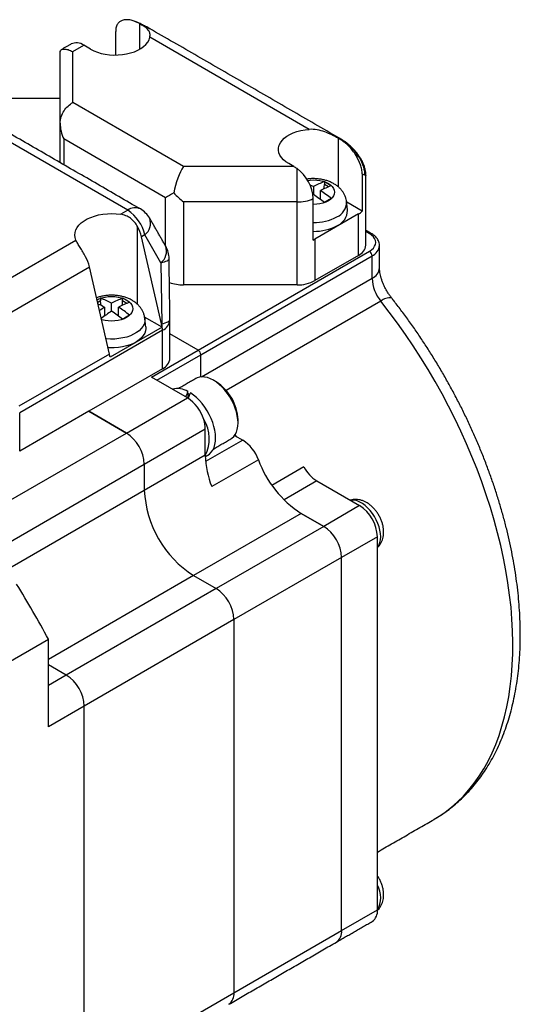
# Model space of a CAD drawing. Header units: millimetres. Extents: x 11 to 421, y 5 to 275.
# Tile 4 of 8: x 106 to 126, y 27 to 66. Entities that reach past the tile are written whole.
import ezdxf

# ---------------------------------------------------------------- set-up
doc = ezdxf.new("R2010")
doc.units = ezdxf.units.MM

msp = doc.modelspace()

# ---------------------------------------------------------------- linework, layer by layer
at = {"color": 7, "linetype": 'Continuous', "lineweight": 30}
for p, q in [((110.6198, 65.0416), (110.6198, 66.0411)), ((109.6671, 64.8092), (109.6671, 65.7359)), ((107.9731, 64.9424), (108.41, 65.1947)), ((108.6752, 65.0416), (108.41, 65.1947)), ((117.2998, 61.8805), (111.013, 65.5098)), ((107.4731, 62.12), (107.4731, 64.9424)), ((107.9731, 62.9364), (107.9731, 64.9424)), ((112.3421, 60.4143), (107.9731, 62.9364)), ((110.1401, 58.695), (103.3732, 62.6014)), ((107.4731, 60.5727), (107.4731, 62.12)), ((111.635, 59.1895), (107.6196, 61.5076)), ((107.6196, 61.5076), (107.6196, 60.4882)), ((118.4333, 61.5327), (118.5286, 61.4777)), ((118.4333, 61.5327), (118.4333, 59.6237)), ((116.6908, 60.4143), (116.4887, 60.5309)), ((116.6908, 60.4143), (112.3421, 60.4143)), ((116.817, 59.0205), (116.817, 60.3349)), ((119.3859, 60.1254), (119.3859, 58.654)), ((117.8959, 59.8176), (117.8959, 59.7142)), ((117.461, 59.6273), (117.461, 59.3089)), ((117.7368, 59.1199), (117.7368, 59.4681)), ((118.0628, 59.6179), (117.8959, 59.7142)), ((111.635, 57.283), (111.635, 59.1895)), ((116.817, 59.0205), (112.3421, 59.0205)), ((112.3421, 59.0205), (112.3421, 55.7543)), ((116.817, 55.7543), (116.817, 59.0205)), ((117.4477, 59.3005), (117.461, 59.3089)), ((117.4582, 57.5217), (117.4582, 59.1548)), ((117.7185, 59.1334), (117.7368, 59.1649)), ((119.3859, 58.654), (118.7745, 59.0069)), ((110.1401, 58.695), (109.8644, 58.5358)), ((119.2399, 58.547), (117.5241, 57.5565)), ((119.2399, 56.9139), (119.2399, 58.547)), ((110.5314, 54.9829), (110.5314, 58.0492)), ((119.5328, 57.8545), (119.6707, 57.7749)), ((104.033, 55.1694), (108.101, 57.5179)), ((110.8164, 57.7267), (110.6843, 57.6504)), ((111.4728, 54.2154), (110.6843, 57.6504)), ((111.4487, 56.6251), (110.8164, 57.7267)), ((117.5241, 57.5565), (117.5241, 55.9234)), ((112.9178, 53.1826), (119.6707, 57.081)), ((113.0239, 52.9989), (119.7768, 56.8972)), ((119.2399, 56.9139), (117.5241, 55.9234)), ((119.7768, 56.0143), (119.7768, 56.8972)), ((105.0628, 54.4052), (108.6337, 56.4666)), ((109.4222, 53.0316), (108.6337, 56.4666)), ((111.4487, 56.6251), (111.483, 54.2213)), ((113.0486, 52.1302), (119.7768, 56.0143)), ((116.817, 55.7543), (112.3421, 55.7543)), ((109.0712, 55.122), (108.9574, 55.0563)), ((109.0712, 55.2253), (109.0712, 55.122)), ((109.9409, 55.122), (109.9409, 55.2253)), ((110.1079, 55.0256), (109.9409, 55.122)), ((120.1237, 55.1114), (114.0266, 51.5916)), ((109.2303, 54.8758), (109.2303, 54.5276)), ((109.5061, 54.7166), (109.5061, 55.035)), ((109.7818, 54.5276), (109.7818, 54.8758)), ((109.2485, 54.5411), (109.2303, 54.5726)), ((109.7636, 54.5411), (109.7818, 54.5726)), ((111.4957, 54.0855), (110.808, 54.4825)), ((111.5139, 53.9649), (105.8821, 50.7137)), ((111.4957, 54.0855), (109.4451, 52.9017)), ((111.4728, 54.2154), (111.483, 54.2213)), ((111.5139, 52.4537), (111.5139, 53.9649)), ((112.9178, 53.1826), (111.8068, 53.824)), ((112.9178, 53.1826), (111.8068, 53.824)), ((111.0794, 52.1213), (112.9178, 53.1826)), ((109.4222, 53.0316), (105.8513, 50.9702)), ((111.2915, 51.9988), (113.0239, 52.9989)), ((113.0239, 52.1282), (113.0239, 52.9989)), ((113.0239, 52.1282), (113.0239, 52.9989)), ((111.5139, 52.4537), (108.6045, 50.7742)), ((112.4936, 51.3049), (111.0794, 52.1213)), ((110.0894, 49.917), (112.4936, 51.3049)), ((112.5148, 51.4748), (112.5148, 51.5566)), ((112.5148, 51.4748), (112.5148, 51.2923)), ((108.6045, 50.7742), (105.8821, 49.2026)), ((105.8821, 49.2026), (105.8821, 50.7137)), ((108.6045, 50.7742), (110.0894, 49.917)), ((110.0894, 49.917), (108.6045, 50.7742)), ((110.7965, 48.6922), (113.2007, 50.0801)), ((113.2007, 49.0594), (113.2007, 50.0801)), ((104.1851, 46.5085), (110.0894, 49.917)), ((114.3557, 49.8213), (114.6772, 49.6357)), ((114.4253, 49.7811), (114.3766, 49.8521)), ((114.6772, 49.6357), (113.2139, 48.7909)), ((110.7965, 47.6716), (113.2007, 49.0594)), ((104.8922, 45.2837), (110.7965, 48.6922)), ((110.7965, 48.6922), (110.7965, 47.6716)), ((110.7965, 48.6922), (110.7965, 47.6716)), ((115.2923, 48.8669), (113.4538, 47.8056)), ((117.0847, 48.5824), (115.8293, 47.8577)), ((117.5982, 48.0308), (116.3059, 47.2848)), ((117.5982, 48.0308), (119.2818, 47.0589)), ((105.0692, 44.3653), (110.7965, 47.6716)), ((119.2818, 47.0589), (117.8676, 46.2425)), ((116.9837, 46.7527), (112.7411, 44.3035)), ((116.9837, 46.7527), (117.8676, 46.2425)), ((117.8676, 46.2425), (116.9837, 46.7527)), ((117.8676, 46.2425), (113.625, 43.7933)), ((119.9889, 45.8341), (118.5747, 45.0177)), ((119.9889, 38.4853), (119.9889, 45.8341)), ((118.5747, 45.0177), (114.3321, 42.5685)), ((118.5747, 30.32), (118.5747, 45.0177)), ((118.5747, 30.32), (118.5747, 45.0177)), ((112.7411, 44.3035), (107.0135, 40.9971)), ((112.7411, 44.3035), (113.625, 43.7933)), ((112.7411, 44.3035), (113.625, 43.7933)), ((113.625, 43.7933), (107.7206, 40.3847)), ((114.3321, 42.5685), (108.4277, 39.16)), ((114.3321, 42.5685), (114.3321, 27.8708)), ((114.3321, 42.5685), (114.3321, 27.8708)), ((105.175, 40.7352), (107.0135, 41.7965)), ((107.0135, 38.3436), (107.0135, 41.7965)), ((107.7206, 40.3847), (107.0135, 40.793)), ((107.7206, 40.3847), (107.0135, 40.793)), ((107.7206, 40.3847), (107.0135, 39.9765)), ((108.4277, 39.16), (107.0135, 38.3436)), ((108.4277, 24.4623), (108.4277, 39.16)), ((108.4277, 24.4623), (108.4277, 39.16)), ((119.9889, 31.1364), (119.9889, 38.4853)), ((122.2204, 34.6995), (122.2293, 34.7047)), ((118.5747, 30.32), (119.9889, 31.1364)), ((114.3321, 27.8708), (118.5747, 30.32)), ((108.4277, 24.4623), (114.3321, 27.8708))]:
    msp.add_line(p, q, dxfattribs=at)
at = {"color": 7, "linetype": 'Continuous', "lineweight": 30, "flags": 128}
for points in [[(108.6752, 65.0416), (108.8033, 64.9763), (108.9445, 64.9207), (109.0965, 64.8756), (109.257, 64.8418), (109.4236, 64.8197), (109.5936, 64.8097), (109.7645, 64.812), (109.9335, 64.8265), (110.0982, 64.853), (110.2558, 64.891), (110.4041, 64.9401), (110.5407, 64.9994), (110.6635, 65.068), (110.7705, 65.1449), (110.8603, 65.2289), (110.9313, 65.3186), (110.9824, 65.4127), (111.013, 65.5098)], [(116.4887, 60.5309), (116.3756, 60.6049), (116.2793, 60.6864), (116.2012, 60.7742), (116.1426, 60.8668), (116.1044, 60.963), (116.0871, 61.0611), (116.091, 61.1598), (116.1161, 61.2574), (116.162, 61.3524), (116.2279, 61.4434), (116.3129, 61.529), (116.4156, 61.6079), (116.5345, 61.6787), (116.6677, 61.7406), (116.8131, 61.7924), (116.9686, 61.8333), (117.1316, 61.8629), (117.2998, 61.8805)], [(117.2381, 59.8724), (117.3301, 59.8839), (117.461, 59.8898), (117.5919, 59.8839), (117.7196, 59.8662), (117.8409, 59.8371), (117.9529, 59.7975), (118.0527, 59.7483), (118.138, 59.6907), (118.2066, 59.626), (118.2569, 59.556), (118.2875, 59.4823), (118.2978, 59.4067), (118.2875, 59.3311), (118.2569, 59.2574), (118.2066, 59.1874), (118.138, 59.1228), (118.0527, 59.0651), (117.9529, 59.0159), (117.8409, 58.9763), (117.7196, 58.9473), (117.5919, 58.9296), (117.461, 58.9236), (117.4582, 58.9236)], [(117.8776, 59.5379), (117.888, 59.6004), (117.8959, 59.7142)], [(108.101, 57.5179), (108.0679, 57.6179), (108.0561, 57.7196), (108.0657, 57.8213), (108.0967, 57.9216), (108.1486, 58.019), (108.2205, 58.112), (108.3116, 58.1993), (108.4203, 58.2795), (108.545, 58.3516), (108.6841, 58.4143), (108.8353, 58.4669), (108.9964, 58.5084), (109.1651, 58.5383), (109.3388, 58.5562), (109.515, 58.5618), (109.6911, 58.555), (109.8644, 58.5358)], [(119.6707, 57.081), (119.7573, 57.1395), (119.827, 57.2052), (119.8781, 57.2763), (119.9092, 57.3512), (119.9197, 57.4279), (119.9092, 57.5047), (119.8781, 57.5796), (119.827, 57.6507), (119.7573, 57.7164), (119.6707, 57.7749)], [(111.4487, 56.6251), (111.524, 56.6429), (111.5905, 56.6623), (111.6476, 56.683), (111.6945, 56.7048), (111.7307, 56.7275), (111.7559, 56.7507), (111.7696, 56.7742), (111.7724, 56.7911)], [(108.9322, 55.166), (109.0142, 55.2052), (109.1261, 55.2449), (109.2475, 55.2739), (109.3751, 55.2916), (109.5061, 55.2975), (109.637, 55.2916), (109.7647, 55.2739), (109.886, 55.2449), (109.9979, 55.2052), (110.0978, 55.156), (110.1831, 55.0984), (110.2517, 55.0337), (110.3019, 54.9637), (110.3326, 54.89), (110.3429, 54.8144), (110.3326, 54.7388), (110.3019, 54.6651), (110.2517, 54.5951), (110.1831, 54.5305), (110.0978, 54.4728), (109.9979, 54.4236), (109.886, 54.384), (109.7647, 54.355), (109.637, 54.3373), (109.5061, 54.3313), (109.3751, 54.3373), (109.2475, 54.355), (109.1261, 54.384), (109.1107, 54.3887)], [(109.0895, 54.9456), (109.0791, 55.0081), (109.0712, 55.122)], [(109.9226, 54.9456), (109.9331, 55.0081), (109.9409, 55.122)], [(122.2293, 34.7047), (122.3874, 34.8004), (122.6513, 34.9787), (122.9046, 35.1742), (123.1468, 35.3866), (123.3776, 35.6155), (123.5968, 35.8608), (123.804, 36.122), (123.9989, 36.3987), (124.1814, 36.6907), (124.3511, 36.9976), (124.5078, 37.3188), (124.6513, 37.6541), (124.7814, 38.0028), (124.898, 38.3646), (125.0008, 38.739), (125.0898, 39.1255), (125.1648, 39.5235), (125.2257, 39.9325), (125.2725, 40.352), (125.305, 40.7814), (125.3232, 41.2201), (125.3272, 41.6675), (125.3169, 42.123), (125.2923, 42.5861), (125.2534, 43.056), (125.2003, 43.5322), (125.1331, 44.014), (125.0519, 44.5007), (124.9567, 44.9917), (124.8478, 45.4864), (124.7251, 45.984), (124.589, 46.484), (124.4396, 46.9855), (124.2771, 47.4881), (124.1017, 47.9909), (123.9137, 48.4932), (123.7132, 48.9945), (123.5007, 49.4941), (123.2763, 49.9912), (123.0403, 50.4852), (122.7932, 50.9755), (122.5352, 51.4613), (122.2666, 51.942), (121.9879, 52.417), (121.6993, 52.8856), (121.4014, 53.3472), (121.0944, 53.8012), (120.7789, 54.247), (120.4552, 54.6839), (120.1237, 55.1114)], [(110.8184, 54.4249), (110.8204, 54.4009), (110.8152, 54.3056), (110.7894, 54.2114), (110.7433, 54.1199), (110.6777, 54.0324), (110.5937, 53.9503), (110.4924, 53.875), (110.3757, 53.8076), (110.2452, 53.7492), (110.1031, 53.7006), (109.9515, 53.6628), (109.7929, 53.6362), (109.6298, 53.6213), (109.4648, 53.6183), (109.3003, 53.6272), (109.2851, 53.6287)], [(111.483, 54.2213), (111.5582, 54.2391), (111.6248, 54.2585), (111.6818, 54.2792), (111.7288, 54.301), (111.765, 54.3237), (111.7901, 54.3469), (111.8039, 54.3704), (111.8067, 54.3873)], [(110.8535, 54.0985), (110.8559, 54.0383), (110.8431, 53.9426), (110.8101, 53.8486), (110.7572, 53.7576), (110.6854, 53.6711), (110.5958, 53.5903), (110.4896, 53.5165), (110.3685, 53.4507), (110.2343, 53.3941), (110.0891, 53.3474), (109.9351, 53.3114), (109.7745, 53.2865), (109.6099, 53.2733), (109.4437, 53.2718), (109.3663, 53.2752)], [(114.2063, 49.6852), (114.2466, 49.7114), (114.3191, 49.7763), (114.3798, 49.8573), (114.428, 49.9531), (114.4629, 50.0624), (114.4841, 50.1835), (114.4912, 50.3148), (114.4841, 50.4542), (114.4629, 50.5998), (114.428, 50.7494), (114.3798, 50.9008), (114.3191, 51.0519), (114.2466, 51.2004), (114.1636, 51.3442), (114.0712, 51.4812), (113.9707, 51.6094), (113.8637, 51.7268), (113.7516, 51.8319), (113.6361, 51.923), (113.5189, 51.9988), (113.4017, 52.0583), (113.2862, 52.1005), (113.1741, 52.1249), (113.0671, 52.131), (112.9666, 52.1189), (112.8742, 52.0886), (112.8314, 52.0669)], [(113.3017, 49.0476), (113.3653, 49.0912), (113.4377, 49.1624), (113.4981, 49.2495), (113.5459, 49.3512), (113.5803, 49.4662), (113.6008, 49.5928), (113.6073, 49.7295), (113.5995, 49.8742), (113.5776, 50.0251), (113.542, 50.18), (113.493, 50.337), (113.4314, 50.4937), (113.358, 50.6482), (113.2737, 50.7983), (113.1798, 50.9419), (113.0776, 51.0771), (112.9683, 51.2021), (112.8535, 51.3152), (112.7348, 51.4147), (112.6138, 51.4994)], [(119.9889, 45.4118), (120.0029, 45.4292), (120.0515, 45.5096), (120.0869, 45.6042), (120.1085, 45.7114), (120.1157, 45.829), (120.1085, 45.9551), (120.0869, 46.087), (120.0515, 46.2226), (120.0029, 46.3591), (119.9419, 46.4941), (119.8697, 46.625), (119.7877, 46.7494), (119.6973, 46.865), (119.6003, 46.9697), (119.4985, 47.0614), (119.3937, 47.1385), (119.2879, 47.1996), (119.1831, 47.2434), (119.0813, 47.2693), (118.9843, 47.2766), (118.9162, 47.27)]]:
    msp.add_lwpolyline(points, dxfattribs=at)
at = {"color": 7, "linetype": 'Continuous', "lineweight": 30}
for centre, radius, start, end in [((108.1176, 64.7911), 0.4984, 54.0761, 114.61344), ((115.9219, 59.0843), 1.5379, 2.62437, 54.4072), ((118.985, 56.7365), 3.2679, 109.46873, 117.79866), ((116.0936, 56.3772), 3.8838, 57.65327, 62.3521), ((115.8149, 56.4854), 3.5469, 62.34842, 64.67118), ((119.2608, 56.5773), 3.2679, 109.46873, 117.79866), ((115.2323, 55.5158), 4.679, 51.08204, 57.638), ((116.8375, 60.5204), 1.5001, 269.21658, 294.44157), ((114.9565, 55.3566), 4.679, 51.08204, 57.638), ((119.9739, 55.7159), 3.8838, 117.6479, 122.34673), ((118.123, 59.0253), 0.6505, 294.31494, 359.24317), ((110.4318, 58.299), 0.4918, 64.94175, 126.3687), ((109.2957, 57.385), 1.5585, 12.66321, 57.1952), ((110.1401, 57.8784), 1, 29.85782, 60.00269), ((118.1386, 58.7015), 0.6699, 294.42224, 359.08908), ((118.8541, 59.2264), 0.7813, 299.58763, 312.88699), ((110.468, 58.182), 0.5733, 307.42061, 19.8078), ((117.4876, 60.1542), 1.9443, 269.1342, 297.68337), ((109.1303, 57.2832), 1.5968, 13.2936, 28.66528), ((117.4892, 59.8551), 1.9921, 269.10761, 297.712), ((117.0217, 58.4284), 1.0064, 295.70725, 299.95107), ((119.7142, 57.7177), 0.0719, 64.04184, 127.25357), ((111.1003, 57.0804), 0.5733, 307.42061, 19.8078), ((110.7725, 56.7769), 1, 0.81682, 29.85782), ((119.0226, 57.3791), 0.5134, 295.048, 353.63186), ((119.5465, 56.8868), 0.2305, 2.60548, 57.39452), ((119.5749, 57.3507), 0.4964, 294.00112, 355.37606), ((107.0796, 56.0995), 1.5968, 13.2936, 28.66528), ((119.5736, 56.4693), 0.4983, 294.06812, 354.61174), ((116.8458, 57.1969), 1.4429, 268.8559, 298.04024), ((121.3074, 56.0843), 1.5322, 182.61714, 219.41782), ((112.3289, 57.3136), 1.5594, 249.61668, 270.48517), ((110.807, 51.9057), 3.7461, 117.60545, 119.96998), ((107.982, 52.1442), 3.2679, 62.20134, 70.53127), ((111.0301, 52.1442), 3.2679, 109.46873, 117.79866), ((108.1387, 51.7849), 3.8838, 57.65327, 62.3521), ((120.4766, 54.7026), 0.54, 82.50526, 130.80464), ((107.6392, 51.8449), 3.4232, 62.30271, 67.11001), ((111.604, 51.1179), 4.4448, 122.27939, 125.39255), ((111.9991, 50.7813), 4.6585, 122.3549, 128.46402), ((107.0015, 50.7643), 4.679, 51.08204, 57.638), ((111.3059, 51.985), 3.2679, 109.46873, 117.79866), ((107.2773, 50.9235), 4.679, 51.08204, 57.638), ((112.0189, 51.1236), 3.8838, 117.6479, 122.34673), ((111.3099, 54.4204), 0.4991, 294.12187, 354.55799), ((110.8068, 54.3731), 1, 0, 0.81682), ((110.2422, 53.9312), 1.263, 7.01982, 13.00586), ((110.3611, 53.9562), 1.1528, 0.43144, 13.29507), ((112.7936, 52.9884), 0.2305, 2.60548, 57.39452), ((112.7936, 52.9884), 0.2305, 2.60548, 57.39452), ((108.1916, 52.7474), 1.263, 7.01982, 13.00586), ((111.3099, 52.9093), 0.4991, 294.12187, 354.55799), ((112.1164, 50.9087), 0.7605, 58.41369, 105.65427), ((112.6201, 50.3572), 1.8728, 2.44919, 57.54543), ((111.6507, 49.9977), 1.5554, 16.79118, 57.18396), ((111.9301, 50.3487), 1.2689, 58.9062, 62.56067), ((111.9658, 50.0634), 1.235, 0.77509, 18.09626), ((111.9336, 49.6864), 1.4259, 332.71136, 32.237), ((109.2673, 48.6258), 1.5307, 2.48735, 57.51265), ((109.2673, 48.6258), 1.5307, 2.48735, 57.51265), ((113.8481, 48.3419), 1.5366, 19.97658, 57.34675), ((115.8168, 49.0595), 2.6162, 180.00087, 180.58761), ((116.7905, 49.133), 3.5911, 181.60191, 201.69458), ((119.2637, 50.3105), 4.2257, 199.97658, 237.34675), ((118.3699, 49.2641), 1.4548, 207.93921, 237.96228), ((115.0023, 47.8544), 4.2097, 182.48902, 237.51098), ((115.0023, 47.8544), 4.2097, 182.48902, 237.51098), ((118.4597, 45.7677), 1.5307, 2.48713, 57.51287), ((117.0454, 44.9513), 1.5307, 2.48713, 57.51287), ((117.0454, 44.9513), 1.5307, 2.48713, 57.51287), ((76.4314, 25.5862), 34.6127, 27.9263, 32.0737), ((112.8028, 42.5021), 1.5307, 2.48735, 57.51265), ((112.8028, 42.5021), 1.5307, 2.48735, 57.51265), ((106.8985, 39.0936), 1.5307, 2.48713, 57.51287), ((106.8985, 39.0936), 1.5307, 2.48713, 57.51287), ((119.113, 31.6128), 1.0038, 330.74328, 29.24411), ((119.4931, 31.0849), 0.4984, 305.38471, 5.92747), ((118.0789, 30.2685), 0.4984, 305.38471, 5.92747), ((118.0789, 30.2685), 0.4984, 305.38471, 5.92747), ((113.8363, 27.8193), 0.4984, 305.38471, 5.92747), ((113.8363, 27.8193), 0.4984, 305.38471, 5.92747)]:
    msp.add_arc(centre, radius, start, end, dxfattribs=at)
for centre, major_axis, ratio, start_param, end_param in [((112.3421, 59.5977), (0.267, 0.9964), 0.3178583, 0.70036, 1.8784572), ((116.6908, 59.5977), (0.8881, -0.8881), 0.5176867, 1.9219888, 2.0484929), ((112.3421, 59.5977), (1, 0.5774), 0.0000704, 1.9634548, 2.3561539), ((112.3421, 59.5977), (0.953, -0.953), 0.3177951, 4.6273914, 5.0200905), ((112.4786, 50.2755), (0.6435, 2.0346), 0.2019379, 0.9551152, 1.0806645), ((112.65, 50.3745), (0.6435, 2.0346), 0.2019379, 1.0500661, 1.1702746)]:
    msp.add_ellipse(centre, major_axis=major_axis, ratio=ratio, start_param=start_param, end_param=end_param, dxfattribs=at)
for points, knots in [([(109.9605, 66.1832), (109.917, 66.1728), (109.877, 66.1563), (109.805, 66.1097), (109.7724, 66.0792), (109.7194, 66.0041), (109.6988, 65.9596), (109.6724, 65.8554), (109.6673, 65.7974), (109.6671, 65.7359)], [0, 0, 0, 0, 0.25, 0.25, 0.5, 0.5, 0.75, 0.75, 1, 1, 1, 1]), ([(110.6198, 66.0411), (110.5611, 66.0721), (110.5027, 66.1), (110.3867, 66.1476), (110.3289, 66.1673), (110.2173, 66.1941), (110.1632, 66.2013), (110.0589, 66.2016), (110.0086, 66.1946), (109.9605, 66.1832)], [0, 0, 0, 0, 0.25, 0.25, 0.5, 0.5, 0.75, 0.75, 1, 1, 1, 1]), ([(110.7942, 65.9565), (110.7516, 65.9813), (110.6777, 66.0242), (110.613, 66.0522), (110.5856, 66.064)], [0, 0, 0, 0, 0.5783672, 1, 1, 1, 1]), ([(110.9707, 65.8713), (110.9164, 65.9017), (110.7893, 65.9728), (110.6636, 66.0305), (110.5917, 66.0635)], [0, 0, 0, 0, 0.4270553, 1, 1, 1, 1]), ([(111.013, 65.5098), (111.024, 65.5637), (111.0253, 65.6104), (111.0099, 65.6964), (110.9927, 65.7358), (110.9158, 65.8468), (110.8293, 65.9143), (110.7106, 65.9888)], [0, 0, 0, 0, 0.25, 0.25, 0.5, 0.5, 1, 1, 1, 1]), ([(110.7942, 65.9565), (110.8574, 65.9297), (110.9302, 65.8988), (110.9964, 65.8564), (111.0051, 65.8507)], [0, 0, 0, 0, 0.8679171, 1, 1, 1, 1]), ([(107.4732, 64.9559), (107.4746, 64.9795), (107.4899, 65.0014), (107.5448, 65.0335), (107.5831, 65.0433), (107.6772, 65.0459), (107.7312, 65.0386), (107.848, 65.005), (107.9111, 64.9783), (107.9731, 64.9424)], [0, 0, 0, 0, 0.25, 0.25, 0.5, 0.5, 0.75, 0.75, 1, 1, 1, 1]), ([(107.4732, 62.1223), (107.4746, 62.2108), (107.4899, 62.2973), (107.5448, 62.4639), (107.5831, 62.5408), (107.6772, 62.683), (107.7312, 62.7457), (107.848, 62.8546), (107.9111, 62.9006), (107.9731, 62.9364)], [0, 0, 0, 0, 0.25, 0.25, 0.5, 0.5, 0.75, 0.75, 1, 1, 1, 1]), ([(107.4732, 62.1223), (107.4746, 62.0156), (107.4898, 61.9111), (107.5403, 61.7052), (107.5764, 61.6029), (107.6196, 61.5076)], [0, 0, 0, 0, 0.5, 0.5, 1, 1, 1, 1]), ([(118.4333, 61.5327), (118.3588, 61.5757), (118.2776, 61.6191), (118.1024, 61.7035), (118.0082, 61.7445), (117.8148, 61.8137), (117.7133, 61.8427), (117.508, 61.8796), (117.4045, 61.8877), (117.2998, 61.8805)], [0, 0, 0, 0, 0.25, 0.25, 0.5, 0.5, 0.75, 0.75, 1, 1, 1, 1]), ([(119.1435, 60.8518), (119.103, 60.921), (119.0579, 60.9852), (118.9611, 61.1064), (118.9095, 61.1635), (118.8049, 61.2684), (118.7514, 61.3168), (118.6415, 61.405), (118.5851, 61.4451), (118.5286, 61.4777)], [0, 0, 0, 0, 0.25, 0.25, 0.5, 0.5, 0.75, 0.75, 1, 1, 1, 1]), ([(118.5452, 61.4819), (118.5589, 61.4837), (118.5748, 61.4857), (118.5841, 61.4761), (118.5853, 61.4748)], [0, 0, 0, 0, 0.86791714, 1, 1, 1, 1]), ([(119.2033, 60.9117), (119.1748, 60.9473), (119.1235, 61.0113), (119.0474, 61.0972), (118.9856, 61.1617), (118.9309, 61.2149), (118.8708, 61.2698), (118.7933, 61.3344), (118.6989, 61.4047), (118.632, 61.4459), (118.5973, 61.4673)], [0, 0, 0, 0, 0.1684356, 0.302951, 0.4058617, 0.4804191, 0.5692869, 0.6905827, 0.8393438, 1, 1, 1, 1]), ([(119.2699, 60.7858), (119.2578, 60.8226), (119.2408, 60.8747), (119.2093, 60.8997), (119.2002, 60.9071)], [0, 0, 0, 0, 0.7081869, 1, 1, 1, 1]), ([(119.3859, 60.1254), (119.3858, 60.1815), (119.3802, 60.2397), (119.357, 60.3607), (119.3393, 60.4237), (119.2736, 60.6098), (119.2126, 60.7335), (119.1435, 60.8518)], [0, 0, 0, 0, 0.25, 0.25, 0.5, 0.5, 1, 1, 1, 1]), ([(119.3892, 60.609), (119.363, 60.6619), (119.3186, 60.7518), (119.2572, 60.8359), (119.232, 60.8705)], [0, 0, 0, 0, 0.58872301, 1, 1, 1, 1]), ([(119.2699, 60.7858), (119.3163, 60.7272), (119.3732, 60.6554), (119.3924, 60.5967), (119.3959, 60.5859)], [0, 0, 0, 0, 0.8155124, 1, 1, 1, 1]), ([(119.5321, 60.0555), (119.5304, 60.098), (119.5268, 60.1868), (119.5021, 60.318), (119.4602, 60.459), (119.4137, 60.5571), (119.3892, 60.609)], [0, 0, 0, 0, 0.2132978, 0.4448738, 0.7063084, 1, 1, 1, 1]), ([(118.7729, 59.017), (118.7675, 59.0547), (118.7565, 59.1321), (118.7189, 59.2446), (118.6667, 59.3533), (118.5996, 59.4549), (118.5189, 59.5489), (118.4245, 59.635), (118.3166, 59.7126), (118.1956, 59.7807), (118.0628, 59.8381), (117.9205, 59.8836), (117.7716, 59.9163), (117.6186, 59.9362), (117.4637, 59.9425), (117.3251, 59.9383), (117.24, 59.9262), (117.2057, 59.9213)], [0, 0, 0, 0, 0.0582032, 0.1198324, 0.1814553, 0.2436992, 0.3072138, 0.3726211, 0.4403884, 0.5106229, 0.5829014, 0.6563791, 0.7300271, 0.803504, 0.876855, 0.9503476, 1, 1, 1, 1]), ([(119.4838, 60.0877), (119.507, 60.078), (119.534, 60.0667), (119.5289, 60.0569), (119.5282, 60.0555)], [0, 0, 0, 0, 0.856093, 1, 1, 1, 1]), ([(110.5314, 58.0492), (110.4966, 58.1134), (110.4567, 58.1734), (110.3644, 58.2839), (110.3116, 58.3343), (110.1976, 58.4188), (110.1351, 58.454), (110.0035, 58.5073), (109.9352, 58.5254), (109.8644, 58.5358)], [0, 0, 0, 0, 0.25, 0.25, 0.5, 0.5, 0.75, 0.75, 1, 1, 1, 1]), ([(108.4808, 56.8654), (108.446, 56.9296), (108.4096, 56.9916), (108.3359, 57.1129), (108.2985, 57.1722), (108.2299, 57.2829), (108.1976, 57.3355), (108.1422, 57.4328), (108.1191, 57.477), (108.101, 57.5179)], [0, 0, 0, 0, 0.25, 0.25, 0.5, 0.5, 0.75, 0.75, 1, 1, 1, 1]), ([(120.0674, 57.3122), (120.0674, 57.3294), (120.0674, 57.376), (120.0475, 57.4505), (120.0107, 57.5331), (119.957, 57.6109), (119.8877, 57.6831), (119.8155, 57.74), (119.7647, 57.7708), (119.7457, 57.7823)], [0, 0, 0, 0, 0.0910585, 0.2467455, 0.4031078, 0.5630695, 0.7282897, 0.8986713, 1, 1, 1, 1]), ([(120.547, 55.2381), (120.5331, 55.256), (120.4915, 55.3093), (120.4252, 55.4043), (120.3512, 55.5238), (120.2839, 55.6478), (120.2248, 55.7737), (120.1748, 55.8988), (120.1345, 56.0203), (120.1043, 56.1355), (120.0838, 56.2417), (120.0726, 56.3342), (120.0698, 56.3918), (120.0697, 56.4185), (120.0697, 56.4225)], [0, 0, 0, 0, 0.04844054, 0.144332, 0.24072712, 0.33742635, 0.43399189, 0.52998517, 0.62505693, 0.71889672, 0.81126012, 0.90201022, 0.98503089, 1, 1, 1, 1]), ([(110.8177, 54.4258), (110.8124, 54.4631), (110.8014, 54.5402), (110.7639, 54.6523), (110.7117, 54.761), (110.6447, 54.8626), (110.5639, 54.9566), (110.4695, 55.0427), (110.3616, 55.1203), (110.2407, 55.1884), (110.1079, 55.2458), (109.9656, 55.2913), (109.8166, 55.3241), (109.6637, 55.3438), (109.5087, 55.3505), (109.3533, 55.3443), (109.1992, 55.3245), (109.0511, 55.2932), (108.9585, 55.2615), (108.9138, 55.2461)], [0, 0, 0, 0, 0.0493375, 0.1020955, 0.1548481, 0.2081323, 0.2625044, 0.3184966, 0.3765093, 0.4366338, 0.4985083, 0.5614093, 0.624456, 0.6873563, 0.7501489, 0.8130627, 0.8763651, 0.9403509, 1, 1, 1, 1]), ([(122.2301, 34.7059), (122.315, 34.7565), (122.4912, 34.8618), (122.7473, 35.0407), (123.0007, 35.2377), (123.2438, 35.4499), (123.4767, 35.6767), (123.699, 35.918), (123.9104, 36.1735), (124.1108, 36.4432), (124.2999, 36.7266), (124.4773, 37.0237), (124.6429, 37.3341), (124.7962, 37.6574), (124.9372, 37.9934), (125.0654, 38.3414), (125.1807, 38.7012), (125.2829, 39.0721), (125.3719, 39.4536), (125.4475, 39.8452), (125.5096, 40.2463), (125.5582, 40.6564), (125.5932, 41.0748), (125.6147, 41.501), (125.6227, 41.9344), (125.6171, 42.3745), (125.5982, 42.8206), (125.566, 43.2722), (125.5205, 43.7288), (125.462, 44.1897), (125.3904, 44.6546), (125.306, 45.1227), (125.2089, 45.5936), (125.0992, 46.0668), (124.9772, 46.5417), (124.8429, 47.0177), (124.6967, 47.4943), (124.5386, 47.971), (124.3689, 48.4472), (124.1879, 48.9224), (123.9956, 49.3961), (123.7925, 49.8677), (123.5787, 50.3366), (123.3544, 50.8024), (123.1201, 51.2644), (122.8758, 51.7223), (122.622, 52.1754), (122.3589, 52.6232), (122.0868, 53.0652), (121.806, 53.5009), (121.5169, 53.9297), (121.2197, 54.3513), (120.9202, 54.7578), (120.6944, 55.0516), (120.5708, 55.208), (120.547, 55.2381)], [0, 0, 0, 0, 0.0169477, 0.0352233, 0.0535107, 0.0718286, 0.0901943, 0.1086235, 0.1271291, 0.1457215, 0.1644079, 0.1831923, 0.2020752, 0.2210544, 0.240125, 0.2592799, 0.2785105, 0.297807, 0.3171594, 0.3365578, 0.3559925, 0.3754547, 0.3949367, 0.4144315, 0.4339335, 0.4534371, 0.4729381, 0.4924336, 0.5119215, 0.5314003, 0.550869, 0.570327, 0.5897741, 0.6092102, 0.6286357, 0.6480509, 0.6674564, 0.6868528, 0.7062409, 0.7256213, 0.7449951, 0.764363, 0.783726, 0.803085, 0.8224409, 0.8417946, 0.8611471, 0.8804994, 0.8998523, 0.9192065, 0.9385631, 0.9579229, 0.9772869, 0.9956383, 1, 1, 1, 1]), ([(119.9889, 45.4065), (120.0099, 45.427), (120.057, 45.473), (120.1152, 45.5577), (120.1657, 45.6558), (120.2025, 45.7624), (120.2258, 45.8764), (120.235, 45.9976), (120.2295, 46.1251), (120.209, 46.2567), (120.1737, 46.3896), (120.1247, 46.5209), (120.0629, 46.6481), (119.9894, 46.7696), (119.9049, 46.8838), (119.8097, 46.9892), (119.7043, 47.084), (119.5931, 47.163), (119.4794, 47.2244), (119.3668, 47.2682), (119.254, 47.2954), (119.142, 47.3069), (119.0327, 47.3007), (118.9551, 47.2892), (118.9164, 47.2747), (118.9114, 47.2727)], [0, 0, 0, 0, 0.0327287, 0.0735124, 0.1146294, 0.1566039, 0.1999379, 0.2450003, 0.2918397, 0.3400533, 0.3888947, 0.4377391, 0.4864859, 0.5352851, 0.5843923, 0.6340556, 0.6845908, 0.7361765, 0.7827069, 0.8277421, 0.8711059, 0.9130195, 0.9538457, 0.9939471, 1, 1, 1, 1]), ([(119.9874, 31.1155), (120.0089, 31.1365), (120.0565, 31.183), (120.1153, 31.2682), (120.1657, 31.3664), (120.2025, 31.4729), (120.2258, 31.5869), (120.235, 31.7082), (120.2295, 31.8356), (120.209, 31.9673), (120.1738, 32.1002), (120.1245, 32.2313), (120.0637, 32.3584), (120.0137, 32.4374), (119.9889, 32.4767)], [0, 0, 0, 0, 0.0626208, 0.1388047, 0.2156114, 0.2940198, 0.3749678, 0.4591445, 0.5466406, 0.6367036, 0.7279394, 0.819181, 0.9102399, 1, 1, 1, 1])]:
    msp.add_open_spline(points, degree=3, knots=knots, dxfattribs=at)
for points, degree in [([(110.5917, 66.0635), (110.4126, 66.1343)], 1), ([(110.6198, 66.0411), (110.6517, 66.0242), (110.6819, 66.0067), (110.7106, 65.9888)], 3), ([(110.7942, 65.9565), (110.7666, 65.9679), (110.7387, 65.9787), (110.7106, 65.9888)], 3), ([(111.0045, 65.8528), (110.9847, 65.8636)], 1), ([(118.5861, 61.4761), (111.0059, 65.852)], 1), ([(107.9101, 65.2442), (107.5184, 65.0181)], 1), ([(107.4732, 64.9559), (107.4732, 64.9514), (107.4731, 64.9469), (107.4731, 64.9424)], 3), ([(107.4731, 63.0921), (102.4731, 63.0921)], 1), ([(110.6401, 58.7445), (103.8732, 62.6509)], 1), ([(107.4731, 62.12), (107.4731, 62.1207), (107.4732, 62.1215), (107.4732, 62.1223)], 3), ([(118.5452, 61.4819), (118.5399, 61.481), (118.5343, 61.4796), (118.5286, 61.4777)], 3), ([(119.2699, 60.7858), (119.2212, 60.859), (119.1121, 61.0081), (118.9167, 61.2147), (118.7105, 61.3827), (118.5911, 61.4569), (118.5452, 61.4819)], 3), ([(118.5853, 61.4748), (118.5958, 61.4648)], 1), ([(119.2179, 60.8907), (119.2033, 60.9117)], 1), ([(119.1435, 60.8518), (119.1659, 60.846), (119.2106, 60.8271), (119.2519, 60.7993), (119.2699, 60.7858)], 3), ([(119.2699, 60.7858), (119.3383, 60.6602), (119.4522, 60.4007), (119.4889, 60.1693), (119.4838, 60.0877)], 3), ([(119.3859, 60.1254), (119.4267, 60.1104), (119.4596, 60.0983), (119.4838, 60.0877)], 3), ([(119.5282, 60.0555), (119.5267, 60.0512)], 1), ([(119.5328, 57.3221), (119.5328, 60.0513)], 1), ([(118.8084, 58.6908), (118.7735, 59.0163)], 1), ([(111.6397, 57.2747), (111.0074, 58.3763)], 1), ([(119.7457, 57.7823), (119.5328, 57.9052)], 1), ([(120.0697, 56.4225), (120.0697, 57.3054)], 1), ([(111.8067, 54.3873), (111.7724, 56.7911)], 1), ([(110.8535, 54.0985), (110.8185, 54.424)], 1), ([(111.8068, 52.8619), (111.8068, 54.3731)], 1), ([(112.8314, 52.0669), (112.1438, 51.6699)], 1), ([(113.6251, 51.9375), (113.519, 51.9987)], 1), ([(114.4912, 50.3148), (114.4912, 50.4372)], 1), ([(113.5187, 49.2883), (114.2063, 49.6852)], 1), ([(113.2016, 48.9898), (113.3017, 49.0476)], 1), ([(119.9889, 33.4114), (122.2204, 34.6995)], 1), ([(118.3676, 29.8622), (119.7818, 30.6786)], 1), ([(114.1249, 27.4129), (118.3676, 29.8622)], 1)]:
    msp.add_open_spline(points, degree=degree, dxfattribs=at)

doc.saveas('drawing.dxf')
